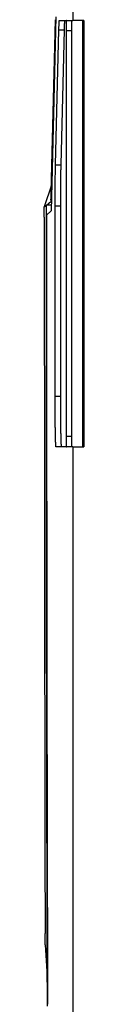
# Model space of a CAD drawing. Header units: millimetres. Extents: x -0.39 to 0.76, y -0.29 to 0.59.
# Tile 2 of 137: x -0.39227 to -0.38848, y 0.0888 to 0.18345. Entities that reach past the tile are written whole.
import ezdxf

# ---------------------------------------------------------------- set-up
doc = ezdxf.new("R2010")
doc.units = ezdxf.units.MM

msp = doc.modelspace()

# ---------------------------------------------------------------- linework, layer by layer
at = {"color": 7, "linetype": 'Continuous', "lineweight": 25}
for p, q in [((-0.389519, 0.241386), (-0.389519, 0.183386)), ((-0.391153, 0.18372), (-0.391618, 0.165082)), ((-0.391601, 0.166866), (-0.391186, 0.183454)), ((-0.39082, 0.183386), (-0.389519, 0.183386)), ((-0.388484, 0.183386), (-0.389519, 0.183386)), ((-0.388571, 0.142386), (-0.388571, 0.183386)), ((-0.388536, 0.142386), (-0.388536, 0.183386)), ((-0.388484, 0.183386), (-0.388484, 0.142386)), ((-0.391193, 0.169499), (-0.39087, 0.182481)), ((-0.39087, 0.182481), (-0.390334, 0.182481)), ((-0.390658, 0.169499), (-0.390334, 0.182481)), ((-0.38967, 0.182386), (-0.39017, 0.182386)), ((-0.39017, 0.182386), (-0.39017, 0.143386)), ((-0.38967, 0.182386), (-0.38967, 0.143386)), ((-0.391193, 0.169499), (-0.390658, 0.169499)), ((-0.391584, 0.167549), (-0.392273, 0.165466)), ((-0.392068, 0.165632), (-0.39165, 0.165972)), ((-0.392273, 0.164465), (-0.392273, 0.165465)), ((-0.391604, 0.165632), (-0.392067, 0.165632)), ((-0.391618, 0.165082), (-0.392051, 0.164648)), ((-0.39123, 0.165547), (-0.390695, 0.165547)), ((-0.391231, 0.14727), (-0.390696, 0.14727)), ((-0.38967, 0.143386), (-0.39017, 0.143386)), ((-0.389519, 0.142386), (-0.391144, 0.142386)), ((-0.389519, 0.142386), (-0.389519, 0.069019)), ((-0.389519, 0.142386), (-0.388484, 0.142386)), ((-0.392195, 0.09452), (-0.392198, 0.095602)), ((-0.392196, 0.09452), (-0.39198, 0.090912))]:
    msp.add_line(p, q, dxfattribs=at)
at = {"color": 7, "linetype": 'Continuous', "lineweight": 25, "flags": 128}
msp.add_lwpolyline([(-0.392273, 0.165466), (-0.392171, 0.165549), (-0.392068, 0.165632)], dxfattribs=at)
at = {"color": 7, "linetype": 'Continuous', "lineweight": 25}
for points, knots in [([(-0.39087, 0.182481), (-0.390869, 0.182521), (-0.390867, 0.182602), (-0.390864, 0.182712), (-0.39086, 0.182815), (-0.390857, 0.18291), (-0.390854, 0.182997), (-0.390849, 0.183104), (-0.390843, 0.183216), (-0.390835, 0.183314), (-0.390828, 0.183375), (-0.390822, 0.183382), (-0.39082, 0.183386)], [0, 0, 0, 0, 0.070039, 0.139816, 0.209457, 0.279089, 0.348841, 0.418838, 0.564605, 0.709283, 0.85403, 1, 1, 1, 1]), ([(-0.390334, 0.182481), (-0.390333, 0.182522), (-0.390331, 0.182607), (-0.390328, 0.182729), (-0.390324, 0.18285), (-0.390319, 0.182968), (-0.390315, 0.183079), (-0.390309, 0.183179), (-0.390304, 0.183265), (-0.390298, 0.183332), (-0.390291, 0.183377), (-0.390287, 0.183383), (-0.390284, 0.183386)], [0, 0, 0, 0, 0.070805, 0.148098, 0.23188, 0.32215, 0.418908, 0.522153, 0.631886, 0.748105, 0.870809, 1, 1, 1, 1]), ([(-0.390153, 0.183386), (-0.390153, 0.183385), (-0.390155, 0.183383), (-0.390156, 0.183366), (-0.390158, 0.183341), (-0.390159, 0.183308), (-0.390161, 0.183267), (-0.390162, 0.183219), (-0.390163, 0.183166), (-0.390164, 0.183108), (-0.390165, 0.183046), (-0.390166, 0.182982), (-0.390167, 0.182916), (-0.390168, 0.182848), (-0.390169, 0.182779), (-0.390169, 0.182711), (-0.39017, 0.182643), (-0.39017, 0.182577), (-0.39017, 0.182511), (-0.39017, 0.182448), (-0.39017, 0.182406), (-0.39017, 0.182386)], [0, 0, 0, 0, 0.0662137, 0.1309185, 0.1941145, 0.2558015, 0.3159795, 0.3746484, 0.4318082, 0.4874588, 0.5416002, 0.5942323, 0.645355, 0.6949685, 0.7430726, 0.7896673, 0.8347526, 0.8783285, 0.920395, 0.9609522, 1, 1, 1, 1]), ([(-0.389653, 0.183386), (-0.389653, 0.183385), (-0.389655, 0.183383), (-0.389656, 0.183369), (-0.389658, 0.183347), (-0.389659, 0.183317), (-0.389661, 0.183261), (-0.389664, 0.183168), (-0.389666, 0.183024), (-0.389668, 0.182864), (-0.38967, 0.182703), (-0.38967, 0.182542), (-0.38967, 0.182438), (-0.38967, 0.182386)], [0, 0, 0, 0, 0.060895, 0.120945, 0.180692, 0.240685, 0.30147, 0.43474, 0.568361, 0.684618, 0.801215, 0.900356, 1, 1, 1, 1]), ([(-0.39123, 0.165547), (-0.39123, 0.165622), (-0.39123, 0.165772), (-0.39123, 0.165995), (-0.391229, 0.166216), (-0.391229, 0.166434), (-0.391228, 0.166649), (-0.391227, 0.166862), (-0.391225, 0.167073), (-0.391224, 0.167281), (-0.391223, 0.167486), (-0.39122, 0.167799), (-0.391216, 0.168206), (-0.39121, 0.168631), (-0.391204, 0.168976), (-0.391199, 0.169254), (-0.391195, 0.169417), (-0.391193, 0.169499)], [0, 0, 0, 0, 0.048476, 0.096567, 0.144366, 0.191969, 0.239473, 0.286975, 0.334572, 0.382362, 0.430439, 0.478899, 0.606435, 0.734103, 0.822757, 0.911187, 1, 1, 1, 1]), ([(-0.390695, 0.165547), (-0.390695, 0.165622), (-0.390695, 0.165773), (-0.390694, 0.165999), (-0.390694, 0.166227), (-0.390693, 0.166455), (-0.390692, 0.166682), (-0.390691, 0.16691), (-0.39069, 0.167135), (-0.390688, 0.167359), (-0.390686, 0.16758), (-0.390684, 0.167798), (-0.390682, 0.168012), (-0.39068, 0.168222), (-0.390677, 0.168426), (-0.390675, 0.168625), (-0.390672, 0.168816), (-0.390668, 0.169001), (-0.390665, 0.169177), (-0.390662, 0.169344), (-0.390659, 0.169447), (-0.390658, 0.169499)], [0, 0, 0, 0, 0.048403, 0.097275, 0.146617, 0.196429, 0.246711, 0.297462, 0.348684, 0.400375, 0.452537, 0.505168, 0.558269, 0.61184, 0.665881, 0.720393, 0.775374, 0.830825, 0.886747, 0.943138, 1, 1, 1, 1]), ([(-0.391642, 0.166061), (-0.391635, 0.166109), (-0.39162, 0.166205), (-0.391608, 0.166647), (-0.391601, 0.166866)], [0, 0, 0, 0, 0.503222, 1, 1, 1, 1]), ([(-0.391982, 0.090912), (-0.391998, 0.097085), (-0.392012, 0.103276), (-0.392037, 0.115692), (-0.392047, 0.121921), (-0.392062, 0.134392), (-0.392068, 0.140638), (-0.392073, 0.153135), (-0.392072, 0.159383), (-0.392067, 0.165632)], [0, 0, 0, 0, 0.25, 0.25, 0.5, 0.5, 0.75, 0.75, 1, 1, 1, 1]), ([(-0.391231, 0.14727), (-0.391231, 0.147879), (-0.391232, 0.149097), (-0.391232, 0.150925), (-0.391233, 0.152753), (-0.391233, 0.154581), (-0.391233, 0.156409), (-0.391233, 0.158236), (-0.391232, 0.160064), (-0.391232, 0.161892), (-0.391231, 0.163719), (-0.391231, 0.164938), (-0.39123, 0.165547)], [0, 0, 0, 0, 0.100016, 0.200022, 0.300019, 0.400011, 0.5, 0.599989, 0.699981, 0.799978, 0.899984, 1, 1, 1, 1]), ([(-0.390696, 0.14727), (-0.390696, 0.147879), (-0.390697, 0.149097), (-0.390697, 0.150925), (-0.390697, 0.152753), (-0.390698, 0.154581), (-0.390698, 0.156409), (-0.390697, 0.158237), (-0.390697, 0.160064), (-0.390697, 0.161892), (-0.390696, 0.16372), (-0.390695, 0.164938), (-0.390695, 0.165547)], [0, 0, 0, 0, 0.099998, 0.199997, 0.299996, 0.399996, 0.499995, 0.599996, 0.699996, 0.799997, 0.899998, 1, 1, 1, 1]), ([(-0.392273, 0.164465), (-0.392273, 0.163621), (-0.392273, 0.161935), (-0.392273, 0.159412), (-0.392272, 0.156899), (-0.392271, 0.154397), (-0.39227, 0.151906), (-0.392269, 0.149426), (-0.392268, 0.146956), (-0.392266, 0.144496), (-0.392264, 0.142048), (-0.392262, 0.13961), (-0.39226, 0.137183), (-0.392257, 0.134766), (-0.392255, 0.13236), (-0.392252, 0.129454), (-0.392247, 0.126052), (-0.392242, 0.122161), (-0.392237, 0.118293), (-0.392231, 0.114451), (-0.392225, 0.110633), (-0.392219, 0.10684), (-0.392212, 0.103071), (-0.392205, 0.099327), (-0.3922, 0.096841), (-0.392198, 0.095602)], [0, 0, 0, 0, 0.03671, 0.073264, 0.109664, 0.14591, 0.182003, 0.217944, 0.253732, 0.28937, 0.324857, 0.360195, 0.395384, 0.430425, 0.465319, 0.500067, 0.556898, 0.613401, 0.669577, 0.725431, 0.780966, 0.836187, 0.891097, 0.9457, 1, 1, 1, 1]), ([(-0.392051, 0.164648), (-0.392051, 0.163974), (-0.392051, 0.162624), (-0.392052, 0.160599), (-0.392052, 0.158575), (-0.392052, 0.156551), (-0.392052, 0.154527), (-0.392052, 0.152503), (-0.392052, 0.150479), (-0.392051, 0.148456), (-0.392051, 0.146433), (-0.39205, 0.14441), (-0.392049, 0.142387), (-0.392047, 0.140365), (-0.392046, 0.138342), (-0.392044, 0.13632), (-0.392043, 0.134298), (-0.392041, 0.132277), (-0.392038, 0.129654), (-0.392034, 0.126432), (-0.392029, 0.122613), (-0.392023, 0.118797), (-0.392017, 0.114986), (-0.39201, 0.111178), (-0.392002, 0.107374), (-0.391994, 0.103574), (-0.391985, 0.099777), (-0.391978, 0.09725), (-0.391975, 0.095986)], [0, 0, 0, 0, 0.029401, 0.058796, 0.088186, 0.117572, 0.146954, 0.176334, 0.205712, 0.235089, 0.264465, 0.293842, 0.323219, 0.352599, 0.381981, 0.411366, 0.440756, 0.47015, 0.49955, 0.555177, 0.610786, 0.666384, 0.721975, 0.777563, 0.833155, 0.888755, 0.944368, 1, 1, 1, 1]), ([(-0.391144, 0.142386), (-0.391145, 0.142387), (-0.391148, 0.142389), (-0.391152, 0.142404), (-0.391156, 0.142428), (-0.391159, 0.142461), (-0.391164, 0.142519), (-0.39117, 0.142612), (-0.391178, 0.142767), (-0.391185, 0.14297), (-0.391195, 0.143296), (-0.391203, 0.143697), (-0.391211, 0.144163), (-0.391216, 0.144563), (-0.391221, 0.144988), (-0.391224, 0.145399), (-0.391227, 0.145788), (-0.391229, 0.146149), (-0.39123, 0.146517), (-0.391231, 0.146891), (-0.391231, 0.147143), (-0.391231, 0.14727)], [0, 0, 0, 0, 0.028529, 0.056968, 0.085375, 0.113802, 0.142307, 0.197785, 0.253332, 0.317684, 0.382103, 0.497781, 0.563225, 0.628735, 0.692375, 0.756081, 0.805113, 0.85374, 0.902242, 0.950902, 1, 1, 1, 1]), ([(-0.390609, 0.142386), (-0.39061, 0.142387), (-0.390613, 0.142389), (-0.390617, 0.142405), (-0.39062, 0.142429), (-0.390624, 0.142463), (-0.390628, 0.142504), (-0.390631, 0.142552), (-0.390634, 0.142607), (-0.390637, 0.142668), (-0.39064, 0.142734), (-0.390643, 0.142805), (-0.390646, 0.142879), (-0.390649, 0.142957), (-0.390652, 0.143038), (-0.390654, 0.143121), (-0.390656, 0.143205), (-0.390659, 0.143291), (-0.390661, 0.143378), (-0.390663, 0.143465), (-0.390665, 0.143552), (-0.390666, 0.143638), (-0.390668, 0.143723), (-0.390671, 0.143885), (-0.390675, 0.144133), (-0.39068, 0.144485), (-0.390684, 0.144856), (-0.390688, 0.145241), (-0.39069, 0.145638), (-0.390693, 0.146042), (-0.390694, 0.14645), (-0.390696, 0.14686), (-0.390696, 0.147134), (-0.390696, 0.14727)], [0, 0, 0, 0, 0.029671, 0.05868, 0.087029, 0.114716, 0.141743, 0.168109, 0.193813, 0.218857, 0.24324, 0.266961, 0.290022, 0.312422, 0.33416, 0.355238, 0.375654, 0.39541, 0.414504, 0.432937, 0.45071, 0.467821, 0.484271, 0.50006, 0.558397, 0.616037, 0.67298, 0.729226, 0.784774, 0.839626, 0.893781, 0.947239, 1, 1, 1, 1]), ([(-0.39017, 0.143386), (-0.39017, 0.143353), (-0.39017, 0.143286), (-0.39017, 0.143182), (-0.390169, 0.143076), (-0.390168, 0.142967), (-0.390167, 0.14286), (-0.390166, 0.142755), (-0.390164, 0.142656), (-0.390163, 0.142567), (-0.390161, 0.142491), (-0.390158, 0.142433), (-0.390156, 0.142393), (-0.390154, 0.142388), (-0.390153, 0.142386)], [0, 0, 0, 0, 0.0625363, 0.1288553, 0.1989568, 0.2728404, 0.3505056, 0.431952, 0.517179, 0.606186, 0.6989724, 0.7955373, 0.8958801, 1, 1, 1, 1]), ([(-0.38967, 0.143386), (-0.38967, 0.143351), (-0.38967, 0.143282), (-0.38967, 0.143179), (-0.389669, 0.143053), (-0.389668, 0.142908), (-0.389666, 0.142748), (-0.389664, 0.142604), (-0.389661, 0.142499), (-0.389658, 0.142431), (-0.389656, 0.142393), (-0.389654, 0.142388), (-0.389653, 0.142386)], [0, 0, 0, 0, 0.066494, 0.132554, 0.198899, 0.31516, 0.431768, 0.565047, 0.698684, 0.799312, 0.898901, 1, 1, 1, 1]), ([(-0.391975, 0.095986), (-0.391974, 0.095386), (-0.39197, 0.094186), (-0.391965, 0.092388), (-0.39196, 0.090591), (-0.391957, 0.089394), (-0.391955, 0.088795)], [0, 0, 0, 0, 0.250003, 0.5, 0.749997, 1, 1, 1, 1])]:
    msp.add_open_spline(points, degree=3, knots=knots, dxfattribs=at)
msp.add_open_spline([(-0.391973, 0.088612), (-0.391976, 0.089378), (-0.391978, 0.090145), (-0.39198, 0.090912)], degree=3, dxfattribs=at)

doc.saveas('drawing.dxf')
